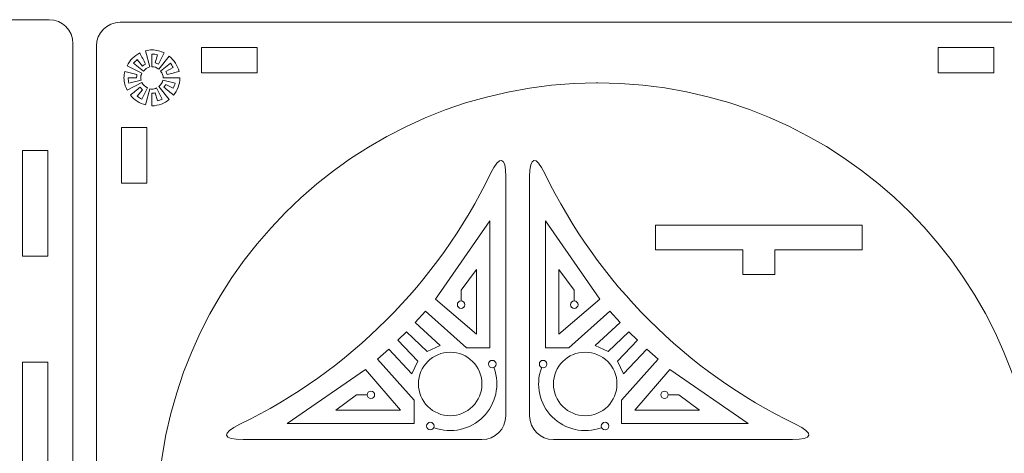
# Model space of a CAD drawing. Header units: millimetres. Extents: x -235 to 244, y -214 to 172.
# Tile 44 of 108: x -121 to -4, y 115 to 166. Entities that reach past the tile are written whole.
import ezdxf

# ---------------------------------------------------------------- set-up
doc = ezdxf.new("R2010")
doc.units = ezdxf.units.MM
doc.header["$MEASUREMENT"] = 0
doc.layers.add('Layer 1', color=7, linetype='Continuous')

msp = doc.modelspace()

# ---------------------------------------------------------------- linework, layer by layer
at = {"layer": 'Layer 1', "lineweight": 15}
for points, knots in [([(-231.3658, 166.1126), (-232.9356, 166.1126), (-234.2007, 164.849), (-234.2007, 163.2795), (-234.2007, 163.2795), (-234.2007, 163.2795), (-234.2007, 49.6571), (-234.2007, 49.6571), (-234.2007, 49.6571), (-234.2007, 48.0862), (-232.9356, 46.8226), (-231.3658, 46.8226), (-231.3658, 46.8226), (-231.3658, 46.8226), (-117.7438, 46.8226), (-117.7438, 46.8226), (-117.7438, 46.8226), (-116.1729, 46.8226), (-114.9093, 48.0862), (-114.9093, 49.6571), (-114.9093, 49.6571), (-114.9093, 49.6571), (-114.9093, 163.2795), (-114.9093, 163.2795), (-114.9093, 163.2795), (-114.9093, 164.849), (-116.1729, 166.1126), (-117.7438, 166.1126), (-117.7438, 166.1126), (-117.7438, 166.1126), (-231.3658, 166.1126), (-231.3658, 166.1126)], [0, 0, 0, 0, 0.11111111, 0.11111111, 0.11111111, 0.11111111, 0.22222222, 0.22222222, 0.22222222, 0.22222222, 0.33333333, 0.33333333, 0.33333333, 0.33333333, 0.44444444, 0.44444444, 0.44444444, 0.44444444, 0.55555556, 0.55555556, 0.55555556, 0.55555556, 0.66666667, 0.66666667, 0.66666667, 0.66666667, 0.77777778, 0.77777778, 0.77777778, 0.77777778, 1, 1, 1, 1]), ([(-109.287, 165.8025), (-110.8565, 165.8025), (-112.1216, 164.5389), (-112.1216, 162.9694), (-112.1216, 162.9694), (-112.1216, 162.9694), (-112.1216, 49.3474), (-112.1216, 49.3474), (-112.1216, 49.3474), (-112.1216, 47.7761), (-110.8565, 46.5125), (-109.287, 46.5125), (-109.287, 46.5125), (-109.287, 46.5125), (4.3352, 46.5125), (4.3352, 46.5125), (4.3352, 46.5125), (5.9061, 46.5125), (7.1697, 47.7761), (7.1697, 49.3474), (7.1697, 49.3474), (7.1697, 49.3474), (7.1697, 162.9694), (7.1697, 162.9694), (7.1697, 162.9694), (7.1697, 164.5389), (5.9061, 165.8025), (4.3352, 165.8025), (4.3352, 165.8025), (4.3352, 165.8025), (-109.287, 165.8025), (-109.287, 165.8025)], [0, 0, 0, 0, 0.11111111, 0.11111111, 0.11111111, 0.11111111, 0.22222222, 0.22222222, 0.22222222, 0.22222222, 0.33333333, 0.33333333, 0.33333333, 0.33333333, 0.44444444, 0.44444444, 0.44444444, 0.44444444, 0.55555556, 0.55555556, 0.55555556, 0.55555556, 0.66666667, 0.66666667, 0.66666667, 0.66666667, 0.77777778, 0.77777778, 0.77777778, 0.77777778, 1, 1, 1, 1]), ([(-99.6008, 162.8025), (-99.6008, 162.8025), (-92.9873, 162.8025), (-92.9873, 162.8025), (-92.9873, 162.8025), (-92.9873, 162.8025), (-92.9873, 159.8039), (-92.9873, 159.8039), (-92.9873, 159.8039), (-92.9873, 159.8039), (-99.6008, 159.8039), (-99.6008, 159.8039), (-99.6008, 159.8039), (-99.6008, 159.8039), (-99.6008, 162.8025), (-99.6008, 162.8025)], [0, 0, 0, 0, 0.2, 0.2, 0.2, 0.2, 0.4, 0.4, 0.4, 0.4, 0.6, 0.6, 0.6, 0.6, 1, 1, 1, 1]), ([(-11.9646, 162.8025), (-11.9646, 162.8025), (-5.3514, 162.8025), (-5.3514, 162.8025), (-5.3514, 162.8025), (-5.3514, 162.8025), (-5.3514, 159.8025), (-5.3514, 159.8025), (-5.3514, 159.8025), (-5.3514, 159.8025), (-11.9646, 159.8025), (-11.9646, 159.8025), (-11.9646, 159.8025), (-11.9646, 159.8025), (-11.9646, 162.8025), (-11.9646, 162.8025)], [0, 0, 0, 0, 0.2, 0.2, 0.2, 0.2, 0.4, 0.4, 0.4, 0.4, 0.6, 0.6, 0.6, 0.6, 1, 1, 1, 1]), ([(-52.6426, 158.5981), (-52.5875, 158.5981), (-52.5311, 158.5981), (-52.4761, 158.5981), (-52.4761, 158.5981), (-23.5138, 158.5981), (-0.0347, 135.1204), (-0.0347, 106.1584), (-0.0347, 106.1584), (-0.0347, 77.196), (-23.5138, 53.7169), (-52.4761, 53.7169), (-52.4761, 53.7169), (-81.4381, 53.7169), (-104.9172, 77.196), (-104.9172, 106.1584), (-104.9172, 106.1584), (-104.9172, 135.0558), (-81.54, 158.5071), (-52.6426, 158.5981)], [0, 0, 0, 0, 0.16666667, 0.16666667, 0.16666667, 0.16666667, 0.33333333, 0.33333333, 0.33333333, 0.33333333, 0.5, 0.5, 0.5, 0.5, 0.66666667, 0.66666667, 0.66666667, 0.66666667, 1, 1, 1, 1]), ([(-109.1216, 153.2831), (-109.1216, 153.2831), (-106.1216, 153.2831), (-106.1216, 153.2831), (-106.1216, 153.2831), (-106.1216, 153.2831), (-106.1216, 146.6696), (-106.1216, 146.6696), (-106.1216, 146.6696), (-106.1216, 146.6696), (-109.1216, 146.6696), (-109.1216, 146.6696), (-109.1216, 146.6696), (-109.1216, 146.6696), (-109.1216, 153.2831), (-109.1216, 153.2831)], [0, 0, 0, 0, 0.2, 0.2, 0.2, 0.2, 0.4, 0.4, 0.4, 0.4, 0.6, 0.6, 0.6, 0.6, 1, 1, 1, 1]), ([(-120.9093, 150.5615), (-120.9093, 150.5615), (-117.9093, 150.5615), (-117.9093, 150.5615), (-117.9093, 150.5615), (-117.9093, 150.5615), (-117.9093, 137.9634), (-117.9093, 137.9634), (-117.9093, 137.9634), (-117.9093, 137.9634), (-120.9093, 137.9634), (-120.9093, 137.9634), (-120.9093, 137.9634), (-120.9093, 137.9634), (-120.9093, 150.5615), (-120.9093, 150.5615)], [0, 0, 0, 0, 0.2, 0.2, 0.2, 0.2, 0.4, 0.4, 0.4, 0.4, 0.6, 0.6, 0.6, 0.6, 1, 1, 1, 1]), ([(-66.2534, 116.1558), (-64.6825, 116.1558), (-63.4189, 117.4194), (-63.4189, 118.9907), (-63.4189, 118.9907), (-63.4189, 118.9907), (-63.4189, 147.4126), (-63.4189, 147.4126), (-63.4189, 147.4126), (-63.4189, 149.8972), (-64.1534, 150.0323), (-65.2364, 147.7971), (-65.2364, 147.7971), (-71.537, 134.7856), (-82.0487, 124.2739), (-95.0599, 117.9736), (-95.0599, 117.9736), (-97.2951, 116.8902), (-97.1603, 116.1558), (-94.6757, 116.1558), (-94.6757, 116.1558), (-94.6757, 116.1558), (-66.2534, 116.1558), (-66.2534, 116.1558)], [0, 0, 0, 0, 0.14285714, 0.14285714, 0.14285714, 0.14285714, 0.28571429, 0.28571429, 0.28571429, 0.28571429, 0.42857143, 0.42857143, 0.42857143, 0.42857143, 0.57142857, 0.57142857, 0.57142857, 0.57142857, 0.71428571, 0.71428571, 0.71428571, 0.71428571, 1, 1, 1, 1]), ([(-60.5843, 118.9907), (-60.5843, 117.4194), (-59.3207, 116.1558), (-57.7497, 116.1558), (-57.7497, 116.1558), (-57.7497, 116.1558), (-29.3275, 116.1558), (-29.3275, 116.1558), (-29.3275, 116.1558), (-26.8429, 116.1558), (-26.7067, 116.8902), (-28.943, 117.9736), (-28.943, 117.9736), (-41.9545, 124.2739), (-52.4662, 134.7856), (-58.7668, 147.7971), (-58.7668, 147.7971), (-59.8498, 150.0323), (-60.5843, 149.8972), (-60.5843, 147.4126), (-60.5843, 147.4126), (-60.5843, 147.4126), (-60.5843, 118.9907), (-60.5843, 118.9907)], [0, 0, 0, 0, 0.14285714, 0.14285714, 0.14285714, 0.14285714, 0.28571429, 0.28571429, 0.28571429, 0.28571429, 0.42857143, 0.42857143, 0.42857143, 0.42857143, 0.57142857, 0.57142857, 0.57142857, 0.57142857, 0.71428571, 0.71428571, 0.71428571, 0.71428571, 1, 1, 1, 1]), ([(-45.5941, 141.6828), (-45.5941, 141.6828), (-45.5941, 138.7297), (-45.5941, 138.7297), (-45.5941, 138.7297), (-45.5941, 138.7297), (-35.2009, 138.7297), (-35.2009, 138.7297), (-35.2009, 138.7297), (-35.2009, 138.7297), (-35.2009, 135.7766), (-35.2009, 135.7766), (-35.2009, 135.7766), (-35.2009, 135.7766), (-31.4209, 135.7766), (-31.4209, 135.7766), (-31.4209, 135.7766), (-31.4209, 135.7766), (-31.4209, 138.7297), (-31.4209, 138.7297), (-31.4209, 138.7297), (-31.4209, 138.7297), (-21.0278, 138.7297), (-21.0278, 138.7297), (-21.0278, 138.7297), (-21.0278, 138.7297), (-21.0278, 141.6828), (-21.0278, 141.6828), (-21.0278, 141.6828), (-21.0278, 141.6828), (-45.5941, 141.6828), (-45.5941, 141.6828)], [0, 0, 0, 0, 0.11111111, 0.11111111, 0.11111111, 0.11111111, 0.22222222, 0.22222222, 0.22222222, 0.22222222, 0.33333333, 0.33333333, 0.33333333, 0.33333333, 0.44444444, 0.44444444, 0.44444444, 0.44444444, 0.55555556, 0.55555556, 0.55555556, 0.55555556, 0.66666667, 0.66666667, 0.66666667, 0.66666667, 0.77777778, 0.77777778, 0.77777778, 0.77777778, 1, 1, 1, 1]), ([(-70.0335, 118.9907), (-71.0353, 118.9907), (-71.997, 119.3886), (-72.7054, 120.097), (-72.7054, 120.097), (-73.4138, 120.8068), (-73.8121, 121.7674), (-73.8121, 122.7703), (-73.8121, 122.7703), (-73.8121, 124.8567), (-72.1198, 126.5489), (-70.0335, 126.5489), (-70.0335, 126.5489), (-69.0302, 126.5489), (-68.0699, 126.1507), (-67.3601, 125.4426), (-67.3601, 125.4426), (-66.6517, 124.7343), (-66.2534, 123.7722), (-66.2534, 122.7703), (-66.2534, 122.7703), (-66.2534, 121.7674), (-66.6517, 120.8068), (-67.3601, 120.097), (-67.3601, 120.097), (-68.0699, 119.3886), (-69.0302, 118.9907), (-70.0335, 118.9907)], [0, 0, 0, 0, 0.125, 0.125, 0.125, 0.125, 0.25, 0.25, 0.25, 0.25, 0.375, 0.375, 0.375, 0.375, 0.5, 0.5, 0.5, 0.5, 0.625, 0.625, 0.625, 0.625, 0.75, 0.75, 0.75, 0.75, 1, 1, 1, 1]), ([(-57.7497, 122.7703), (-57.7497, 123.7722), (-57.3514, 124.7343), (-56.6431, 125.4426), (-56.6431, 125.4426), (-55.9333, 126.1507), (-54.973, 126.5489), (-53.9697, 126.5489), (-53.9697, 126.5489), (-51.8834, 126.5489), (-50.1911, 124.8567), (-50.1911, 122.7703), (-50.1911, 122.7703), (-50.1911, 121.7674), (-50.5894, 120.8068), (-51.2978, 120.097), (-51.2978, 120.097), (-52.0062, 119.3886), (-52.9678, 118.9907), (-53.9697, 118.9907), (-53.9697, 118.9907), (-54.973, 118.9907), (-55.9333, 119.3886), (-56.6431, 120.097), (-56.6431, 120.097), (-57.3514, 120.8068), (-57.7497, 121.7674), (-57.7497, 122.7703)], [0, 0, 0, 0, 0.125, 0.125, 0.125, 0.125, 0.25, 0.25, 0.25, 0.25, 0.375, 0.375, 0.375, 0.375, 0.5, 0.5, 0.5, 0.5, 0.625, 0.625, 0.625, 0.625, 0.75, 0.75, 0.75, 0.75, 1, 1, 1, 1]), ([(-120.9093, 125.3654), (-120.9093, 125.3654), (-117.9093, 125.3654), (-117.9093, 125.3654), (-117.9093, 125.3654), (-117.9093, 125.3654), (-117.9093, 112.7673), (-117.9093, 112.7673), (-117.9093, 112.7673), (-117.9093, 112.7673), (-120.9093, 112.7673), (-120.9093, 112.7673), (-120.9093, 112.7673), (-120.9093, 112.7673), (-120.9093, 125.3654), (-120.9093, 125.3654)], [0, 0, 0, 0, 0.2, 0.2, 0.2, 0.2, 0.4, 0.4, 0.4, 0.4, 0.6, 0.6, 0.6, 0.6, 1, 1, 1, 1])]:
    msp.add_open_spline(points, degree=3, knots=knots, dxfattribs=at)
at = {"layer": 'Layer 1', "color": 1, "lineweight": 15}
for points, knots in [([(-104.1771, 159.1894), (-104.1771, 159.1894), (-102.1761, 159.1894), (-102.1761, 159.1894), (-102.1761, 159.1894), (-102.2026, 158.4065), (-102.4823, 157.6939), (-102.937, 157.1305), (-102.937, 157.1305), (-103.324, 157.4445), (-103.71, 157.7588), (-104.0959, 158.0746), (-104.0959, 158.0746), (-104.0077, 158.1818), (-103.929, 158.2975), (-103.8655, 158.4203), (-103.8655, 158.4203), (-103.8655, 158.4203), (-102.9836, 157.967), (-102.9836, 157.967), (-102.9836, 157.967), (-102.8901, 158.1529), (-102.8157, 158.3487), (-102.7631, 158.554), (-102.7631, 158.554), (-102.7631, 158.554), (-104.1993, 158.9191), (-104.1993, 158.9191), (-104.1993, 158.9191), (-104.2667, 158.645), (-104.4624, 158.3667), (-104.7062, 158.1642), (-104.7062, 158.1642), (-104.7062, 158.1642), (-103.4482, 156.6194), (-103.4482, 156.6194), (-103.4482, 156.6194), (-104.0116, 156.1646), (-104.7242, 155.8849), (-105.507, 155.8584), (-105.507, 155.8584), (-105.507, 156.2472), (-105.507, 156.6356), (-105.507, 157.0244), (-105.507, 157.0244), (-105.507, 157.1358), (-105.507, 157.2477), (-105.507, 157.3577), (-105.507, 157.3577), (-105.3761, 157.3539), (-105.2453, 157.3704), (-105.1154, 157.4018), (-105.1154, 157.4018), (-105.1154, 157.4018), (-104.8717, 156.4444), (-104.8717, 156.4444), (-104.8717, 156.4444), (-104.6678, 156.4966), (-104.4706, 156.5724), (-104.2846, 156.6659), (-104.2846, 156.6659), (-104.2846, 156.6659), (-104.9641, 157.9889), (-104.9641, 157.9889), (-104.9641, 157.9889), (-105.143, 157.8925), (-105.332, 157.8414), (-105.507, 157.858), (-105.507, 157.858), (-105.5952, 157.8499), (-105.6862, 157.858), (-105.7769, 157.8816), (-105.7769, 157.8816), (-105.7769, 157.8816), (-106.2634, 155.966), (-106.2634, 155.966), (-106.2634, 155.966), (-106.9912, 156.1519), (-107.6223, 156.5668), (-108.077, 157.1305), (-108.077, 157.1305), (-107.6911, 157.4445), (-107.3051, 157.7588), (-106.9181, 158.0746), (-106.9181, 158.0746), (-106.8299, 157.9656), (-106.7305, 157.8664), (-106.6218, 157.7782), (-106.6218, 157.7782), (-106.6218, 157.7782), (-107.2515, 157.005), (-107.2515, 157.005), (-107.2515, 157.005), (-107.0903, 156.8741), (-106.9153, 156.7612), (-106.7294, 156.6659), (-106.7294, 156.6659), (-106.7294, 156.6659), (-106.0499, 157.9889), (-106.0499, 157.9889), (-106.0499, 157.9889), (-106.3174, 158.1324), (-106.5639, 158.379), (-106.7072, 158.6464), (-106.7072, 158.6464), (-106.7072, 158.6464), (-108.4711, 157.7408), (-108.4711, 157.7408), (-108.4711, 157.7408), (-108.6901, 158.1765), (-108.821, 158.6669), (-108.8376, 159.1894), (-108.8376, 159.1894), (-108.8295, 159.4497), (-108.7921, 159.7034), (-108.73, 159.9457), (-108.73, 159.9457), (-108.73, 159.9457), (-107.2942, 159.5806), (-107.2942, 159.5806), (-107.2942, 159.5806), (-107.3259, 159.4511), (-107.3425, 159.3202), (-107.3383, 159.1894), (-107.3383, 159.1894), (-107.3383, 159.1894), (-108.3374, 159.1894), (-108.3374, 159.1894), (-108.3374, 159.1894), (-108.3331, 158.9717), (-108.3042, 158.7593), (-108.252, 158.554), (-108.252, 158.554), (-108.252, 158.554), (-106.8148, 158.9191), (-106.8148, 158.9191), (-106.8148, 158.9191), (-106.8381, 159.0101), (-106.8465, 159.1012), (-106.8381, 159.1894), (-106.8381, 159.1894), (-106.8546, 159.3643), (-106.8038, 159.5531), (-106.7072, 159.7323), (-106.7072, 159.7323), (-106.7072, 159.7323), (-108.4711, 160.6375), (-108.4711, 160.6375), (-108.4711, 160.6375), (-108.1416, 161.2923), (-107.6099, 161.8228), (-106.9552, 162.152), (-106.9552, 162.152), (-106.7294, 161.7124), (-106.5033, 161.2714), (-106.2757, 160.8305), (-106.2757, 160.8305), (-106.3985, 160.767), (-106.5142, 160.6887), (-106.6218, 160.6005), (-106.6218, 160.6005), (-106.6218, 160.6005), (-107.2515, 161.372), (-107.2515, 161.372), (-107.2515, 161.372), (-107.4127, 161.2425), (-107.5602, 161.0951), (-107.6911, 160.9338), (-107.6911, 160.9338), (-107.6911, 160.9338), (-106.5322, 159.9898), (-106.5322, 159.9898), (-106.5322, 159.9898), (-106.3297, 160.2339), (-106.0514, 160.4294), (-105.7769, 160.4971), (-105.7769, 160.4971), (-105.7769, 160.4971), (-106.2634, 162.4127), (-106.2634, 162.4127), (-106.2634, 162.4127), (-106.021, 162.4744), (-105.7688, 162.5104), (-105.507, 162.5199), (-105.507, 162.5199), (-104.9846, 162.5019), (-104.4942, 162.3725), (-104.0585, 162.152), (-104.0585, 162.152), (-104.0585, 162.152), (-104.738, 160.8305), (-104.738, 160.8305), (-104.738, 160.8305), (-104.8593, 160.894), (-104.986, 160.9434), (-105.1154, 160.9751), (-105.1154, 160.9751), (-105.1154, 160.9751), (-104.8717, 161.9329), (-104.8717, 161.9329), (-104.8717, 161.9329), (-105.077, 161.9855), (-105.2894, 162.0155), (-105.507, 162.0197), (-105.507, 162.0197), (-105.507, 162.0197), (-105.507, 160.519), (-105.507, 160.519), (-105.507, 160.519), (-105.2439, 160.5454), (-104.9518, 160.417), (-104.7062, 160.2145), (-104.7062, 160.2145), (-104.7062, 160.2145), (-103.4482, 161.7593), (-103.4482, 161.7593), (-103.4482, 161.7593), (-102.8845, 161.3032), (-102.471, 160.6735), (-102.2837, 159.9457), (-102.2837, 159.9457), (-102.7631, 159.8247), (-103.2415, 159.7019), (-103.7209, 159.5806), (-103.7209, 159.5806), (-103.7527, 159.7101), (-103.8024, 159.8371), (-103.8655, 159.9581), (-103.8655, 159.9581), (-103.8655, 159.9581), (-102.9836, 160.4117), (-102.9836, 160.4117), (-102.9836, 160.4117), (-103.0789, 160.5976), (-103.1932, 160.7726), (-103.324, 160.9338), (-103.324, 160.9338), (-103.324, 160.9338), (-104.4819, 159.9898), (-104.4819, 159.9898), (-104.4819, 159.9898), (-104.279, 159.7446), (-104.1509, 159.4525), (-104.1771, 159.1894)], [0, 0, 0, 0, 0.01612903, 0.01612903, 0.01612903, 0.01612903, 0.03225806, 0.03225806, 0.03225806, 0.03225806, 0.0483871, 0.0483871, 0.0483871, 0.0483871, 0.06451613, 0.06451613, 0.06451613, 0.06451613, 0.08064516, 0.08064516, 0.08064516, 0.08064516, 0.09677419, 0.09677419, 0.09677419, 0.09677419, 0.11290323, 0.11290323, 0.11290323, 0.11290323, 0.12903226, 0.12903226, 0.12903226, 0.12903226, 0.14516129, 0.14516129, 0.14516129, 0.14516129, 0.16129032, 0.16129032, 0.16129032, 0.16129032, 0.17741935, 0.17741935, 0.17741935, 0.17741935, 0.19354839, 0.19354839, 0.19354839, 0.19354839, 0.20967742, 0.20967742, 0.20967742, 0.20967742, 0.22580645, 0.22580645, 0.22580645, 0.22580645, 0.24193548, 0.24193548, 0.24193548, 0.24193548, 0.25806452, 0.25806452, 0.25806452, 0.25806452, 0.27419355, 0.27419355, 0.27419355, 0.27419355, 0.29032258, 0.29032258, 0.29032258, 0.29032258, 0.30645161, 0.30645161, 0.30645161, 0.30645161, 0.32258065, 0.32258065, 0.32258065, 0.32258065, 0.33870968, 0.33870968, 0.33870968, 0.33870968, 0.35483871, 0.35483871, 0.35483871, 0.35483871, 0.37096774, 0.37096774, 0.37096774, 0.37096774, 0.38709677, 0.38709677, 0.38709677, 0.38709677, 0.40322581, 0.40322581, 0.40322581, 0.40322581, 0.41935484, 0.41935484, 0.41935484, 0.41935484, 0.43548387, 0.43548387, 0.43548387, 0.43548387, 0.4516129, 0.4516129, 0.4516129, 0.4516129, 0.46774194, 0.46774194, 0.46774194, 0.46774194, 0.48387097, 0.48387097, 0.48387097, 0.48387097, 0.5, 0.5, 0.5, 0.5, 0.51612903, 0.51612903, 0.51612903, 0.51612903, 0.53225806, 0.53225806, 0.53225806, 0.53225806, 0.5483871, 0.5483871, 0.5483871, 0.5483871, 0.56451613, 0.56451613, 0.56451613, 0.56451613, 0.58064516, 0.58064516, 0.58064516, 0.58064516, 0.59677419, 0.59677419, 0.59677419, 0.59677419, 0.61290323, 0.61290323, 0.61290323, 0.61290323, 0.62903226, 0.62903226, 0.62903226, 0.62903226, 0.64516129, 0.64516129, 0.64516129, 0.64516129, 0.66129032, 0.66129032, 0.66129032, 0.66129032, 0.67741935, 0.67741935, 0.67741935, 0.67741935, 0.69354839, 0.69354839, 0.69354839, 0.69354839, 0.70967742, 0.70967742, 0.70967742, 0.70967742, 0.72580645, 0.72580645, 0.72580645, 0.72580645, 0.74193548, 0.74193548, 0.74193548, 0.74193548, 0.75806452, 0.75806452, 0.75806452, 0.75806452, 0.77419355, 0.77419355, 0.77419355, 0.77419355, 0.79032258, 0.79032258, 0.79032258, 0.79032258, 0.80645161, 0.80645161, 0.80645161, 0.80645161, 0.82258065, 0.82258065, 0.82258065, 0.82258065, 0.83870968, 0.83870968, 0.83870968, 0.83870968, 0.85483871, 0.85483871, 0.85483871, 0.85483871, 0.87096774, 0.87096774, 0.87096774, 0.87096774, 0.88709677, 0.88709677, 0.88709677, 0.88709677, 0.90322581, 0.90322581, 0.90322581, 0.90322581, 0.91935484, 0.91935484, 0.91935484, 0.91935484, 0.93548387, 0.93548387, 0.93548387, 0.93548387, 0.9516129, 0.9516129, 0.9516129, 0.9516129, 0.96774194, 0.96774194, 0.96774194, 0.96774194, 1, 1, 1, 1]), ([(-79.9486, 121.4739), (-79.9486, 121.4739), (-81.1844, 121.4739), (-81.1844, 121.4739), (-81.1844, 121.4739), (-81.1844, 121.4739), (-83.6471, 119.637), (-83.6471, 119.637), (-83.6471, 119.637), (-83.6471, 119.637), (-75.9382, 119.637), (-75.9382, 119.637), (-75.9382, 119.637), (-75.9382, 119.637), (-80.1028, 124.5014), (-80.1028, 124.5014), (-80.1028, 124.5014), (-80.1028, 124.5014), (-89.4362, 118.0452), (-89.4362, 118.0452), (-89.4362, 118.0452), (-89.4362, 118.0452), (-74.337, 118.0452), (-74.337, 118.0452), (-74.337, 118.0452), (-74.337, 118.0452), (-74.337, 120.8234), (-74.337, 120.8234), (-74.337, 120.8234), (-74.337, 120.8234), (-78.6945, 125.7072), (-78.6945, 125.7072), (-78.6945, 125.7072), (-78.6945, 125.7072), (-77.3508, 126.9254), (-77.3508, 126.9254), (-77.3508, 126.9254), (-77.3508, 126.9254), (-74.6044, 123.9624), (-74.6044, 123.9624), (-74.6044, 123.9624), (-74.6044, 123.9624), (-73.8893, 125.4991), (-73.8893, 125.4991), (-73.8893, 125.4991), (-73.8893, 125.4991), (-76.2512, 127.9752), (-76.2512, 127.9752), (-76.2512, 127.9752), (-76.2512, 127.9752), (-75.2383, 128.988), (-75.2383, 128.988), (-75.2383, 128.988), (-75.2383, 128.988), (-72.7618, 126.6262), (-72.7618, 126.6262), (-72.7618, 126.6262), (-72.7618, 126.6262), (-71.2255, 127.3413), (-71.2255, 127.3413), (-71.2255, 127.3413), (-71.2255, 127.3413), (-74.1881, 130.088), (-74.1881, 130.088), (-74.1881, 130.088), (-74.1881, 130.088), (-72.97, 131.4314), (-72.97, 131.4314), (-72.97, 131.4314), (-72.97, 131.4314), (-68.0865, 127.0742), (-68.0865, 127.0742), (-68.0865, 127.0742), (-68.0865, 127.0742), (-65.3083, 127.0742), (-65.3083, 127.0742), (-65.3083, 127.0742), (-65.3083, 127.0742), (-65.3083, 142.1731), (-65.3083, 142.1731), (-65.3083, 142.1731), (-65.3083, 142.1731), (-71.7642, 132.8397), (-71.7642, 132.8397), (-71.7642, 132.8397), (-71.7642, 132.8397), (-66.8997, 128.6755), (-66.8997, 128.6755), (-66.8997, 128.6755), (-66.8997, 128.6755), (-66.8997, 136.384), (-66.8997, 136.384), (-66.8997, 136.384), (-66.8997, 136.384), (-68.7366, 133.9216), (-68.7366, 133.9216), (-68.7366, 133.9216), (-68.7366, 133.9216), (-68.7366, 132.6855), (-68.7366, 132.6855)], [0, 0, 0, 0, 0.03846154, 0.03846154, 0.03846154, 0.03846154, 0.07692308, 0.07692308, 0.07692308, 0.07692308, 0.11538462, 0.11538462, 0.11538462, 0.11538462, 0.15384615, 0.15384615, 0.15384615, 0.15384615, 0.19230769, 0.19230769, 0.19230769, 0.19230769, 0.23076923, 0.23076923, 0.23076923, 0.23076923, 0.26923077, 0.26923077, 0.26923077, 0.26923077, 0.30769231, 0.30769231, 0.30769231, 0.30769231, 0.34615385, 0.34615385, 0.34615385, 0.34615385, 0.38461538, 0.38461538, 0.38461538, 0.38461538, 0.42307692, 0.42307692, 0.42307692, 0.42307692, 0.46153846, 0.46153846, 0.46153846, 0.46153846, 0.5, 0.5, 0.5, 0.5, 0.53846154, 0.53846154, 0.53846154, 0.53846154, 0.57692308, 0.57692308, 0.57692308, 0.57692308, 0.61538462, 0.61538462, 0.61538462, 0.61538462, 0.65384615, 0.65384615, 0.65384615, 0.65384615, 0.69230769, 0.69230769, 0.69230769, 0.69230769, 0.73076923, 0.73076923, 0.73076923, 0.73076923, 0.76923077, 0.76923077, 0.76923077, 0.76923077, 0.80769231, 0.80769231, 0.80769231, 0.80769231, 0.84615385, 0.84615385, 0.84615385, 0.84615385, 0.88461538, 0.88461538, 0.88461538, 0.88461538, 0.92307692, 0.92307692, 0.92307692, 0.92307692, 1, 1, 1, 1]), ([(-55.2665, 132.6855), (-55.2665, 132.6855), (-55.2665, 133.9216), (-55.2665, 133.9216), (-55.2665, 133.9216), (-55.2665, 133.9216), (-57.1034, 136.384), (-57.1034, 136.384), (-57.1034, 136.384), (-57.1034, 136.384), (-57.1034, 128.6755), (-57.1034, 128.6755), (-57.1034, 128.6755), (-57.1034, 128.6755), (-52.239, 132.8397), (-52.239, 132.8397), (-52.239, 132.8397), (-52.239, 132.8397), (-58.6948, 142.1731), (-58.6948, 142.1731), (-58.6948, 142.1731), (-58.6948, 142.1731), (-58.6948, 127.0742), (-58.6948, 127.0742), (-58.6948, 127.0742), (-58.6948, 127.0742), (-55.9167, 127.0742), (-55.9167, 127.0742), (-55.9167, 127.0742), (-55.9167, 127.0742), (-51.0332, 131.4314), (-51.0332, 131.4314), (-51.0332, 131.4314), (-51.0332, 131.4314), (-49.8151, 130.088), (-49.8151, 130.088), (-49.8151, 130.088), (-49.8151, 130.088), (-52.7777, 127.3413), (-52.7777, 127.3413), (-52.7777, 127.3413), (-52.7777, 127.3413), (-51.2413, 126.6262), (-51.2413, 126.6262), (-51.2413, 126.6262), (-51.2413, 126.6262), (-48.7648, 128.988), (-48.7648, 128.988), (-48.7648, 128.988), (-48.7648, 128.988), (-47.752, 127.9752), (-47.752, 127.9752), (-47.752, 127.9752), (-47.752, 127.9752), (-50.1139, 125.4991), (-50.1139, 125.4991), (-50.1139, 125.4991), (-50.1139, 125.4991), (-49.3988, 123.9624), (-49.3988, 123.9624), (-49.3988, 123.9624), (-49.3988, 123.9624), (-46.6524, 126.9254), (-46.6524, 126.9254), (-46.6524, 126.9254), (-46.6524, 126.9254), (-45.3087, 125.7072), (-45.3087, 125.7072), (-45.3087, 125.7072), (-45.3087, 125.7072), (-49.6648, 120.8234), (-49.6648, 120.8234), (-49.6648, 120.8234), (-49.6648, 120.8234), (-49.6648, 118.0452), (-49.6648, 118.0452), (-49.6648, 118.0452), (-49.6648, 118.0452), (-34.5669, 118.0452), (-34.5669, 118.0452), (-34.5669, 118.0452), (-34.5669, 118.0452), (-43.9004, 124.5014), (-43.9004, 124.5014), (-43.9004, 124.5014), (-43.9004, 124.5014), (-48.0649, 119.637), (-48.0649, 119.637), (-48.0649, 119.637), (-48.0649, 119.637), (-40.356, 119.637), (-40.356, 119.637), (-40.356, 119.637), (-40.356, 119.637), (-42.8188, 121.4739), (-42.8188, 121.4739), (-42.8188, 121.4739), (-42.8188, 121.4739), (-44.0545, 121.4739), (-44.0545, 121.4739)], [0, 0, 0, 0, 0.03846154, 0.03846154, 0.03846154, 0.03846154, 0.07692308, 0.07692308, 0.07692308, 0.07692308, 0.11538462, 0.11538462, 0.11538462, 0.11538462, 0.15384615, 0.15384615, 0.15384615, 0.15384615, 0.19230769, 0.19230769, 0.19230769, 0.19230769, 0.23076923, 0.23076923, 0.23076923, 0.23076923, 0.26923077, 0.26923077, 0.26923077, 0.26923077, 0.30769231, 0.30769231, 0.30769231, 0.30769231, 0.34615385, 0.34615385, 0.34615385, 0.34615385, 0.38461538, 0.38461538, 0.38461538, 0.38461538, 0.42307692, 0.42307692, 0.42307692, 0.42307692, 0.46153846, 0.46153846, 0.46153846, 0.46153846, 0.5, 0.5, 0.5, 0.5, 0.53846154, 0.53846154, 0.53846154, 0.53846154, 0.57692308, 0.57692308, 0.57692308, 0.57692308, 0.61538462, 0.61538462, 0.61538462, 0.61538462, 0.65384615, 0.65384615, 0.65384615, 0.65384615, 0.69230769, 0.69230769, 0.69230769, 0.69230769, 0.73076923, 0.73076923, 0.73076923, 0.73076923, 0.76923077, 0.76923077, 0.76923077, 0.76923077, 0.80769231, 0.80769231, 0.80769231, 0.80769231, 0.84615385, 0.84615385, 0.84615385, 0.84615385, 0.88461538, 0.88461538, 0.88461538, 0.88461538, 0.92307692, 0.92307692, 0.92307692, 0.92307692, 1, 1, 1, 1]), ([(-69.1818, 132.2033), (-69.1818, 132.4484), (-68.9822, 132.6481), (-68.7366, 132.6481), (-68.7366, 132.6481), (-68.4901, 132.6481), (-68.2904, 132.4484), (-68.2904, 132.2033), (-68.2904, 132.2033), (-68.2904, 131.9563), (-68.4901, 131.7566), (-68.7366, 131.7566), (-68.7366, 131.7566), (-68.9822, 131.7566), (-69.1818, 131.9563), (-69.1818, 132.2033)], [0, 0, 0, 0, 0.2, 0.2, 0.2, 0.2, 0.4, 0.4, 0.4, 0.4, 0.6, 0.6, 0.6, 0.6, 1, 1, 1, 1]), ([(-54.8213, 132.2033), (-54.8213, 132.4484), (-55.021, 132.6481), (-55.2665, 132.6481), (-55.2665, 132.6481), (-55.5131, 132.6481), (-55.7128, 132.4484), (-55.7128, 132.2033), (-55.7128, 132.2033), (-55.7128, 131.9563), (-55.5131, 131.7566), (-55.2665, 131.7566), (-55.2665, 131.7566), (-55.021, 131.7566), (-54.8213, 131.9563), (-54.8213, 132.2033)], [0, 0, 0, 0, 0.2, 0.2, 0.2, 0.2, 0.4, 0.4, 0.4, 0.4, 0.6, 0.6, 0.6, 0.6, 1, 1, 1, 1]), ([(-65.4696, 125.134), (-65.4696, 125.3791), (-65.2695, 125.5788), (-65.023, 125.5788), (-65.023, 125.5788), (-64.7764, 125.5788), (-64.5763, 125.3791), (-64.5763, 125.134), (-64.5763, 125.134), (-64.5763, 124.887), (-64.7764, 124.6873), (-65.023, 124.6873), (-65.023, 124.6873), (-65.2695, 124.6873), (-65.4696, 124.887), (-65.4696, 125.134)], [0, 0, 0, 0, 0.2, 0.2, 0.2, 0.2, 0.4, 0.4, 0.4, 0.4, 0.6, 0.6, 0.6, 0.6, 1, 1, 1, 1]), ([(-58.5336, 125.134), (-58.5336, 125.3791), (-58.7336, 125.5788), (-58.9802, 125.5788), (-58.9802, 125.5788), (-59.2268, 125.5788), (-59.4268, 125.3791), (-59.4268, 125.134), (-59.4268, 125.134), (-59.4268, 124.887), (-59.2268, 124.6873), (-58.9802, 124.6873), (-58.9802, 124.6873), (-58.7336, 124.6873), (-58.5336, 124.887), (-58.5336, 125.134)], [0, 0, 0, 0, 0.2, 0.2, 0.2, 0.2, 0.4, 0.4, 0.4, 0.4, 0.6, 0.6, 0.6, 0.6, 1, 1, 1, 1]), ([(-64.8205, 124.6679), (-64.0832, 122.6409), (-64.5862, 120.3715), (-66.1102, 118.8471), (-66.1102, 118.8471), (-67.6342, 117.3231), (-69.904, 116.82), (-71.9296, 117.5573)], [0, 0, 0, 0, 0.33333333, 0.33333333, 0.33333333, 0.33333333, 1, 1, 1, 1]), ([(-52.0721, 117.5573), (-54.0992, 116.82), (-56.369, 117.3231), (-57.893, 118.8471), (-57.893, 118.8471), (-59.417, 120.3715), (-59.92, 122.6409), (-59.1827, 124.6665)], [0, 0, 0, 0, 0.33333333, 0.33333333, 0.33333333, 0.33333333, 1, 1, 1, 1]), ([(-79.466, 121.9187), (-79.7116, 121.9187), (-79.9112, 121.7191), (-79.9112, 121.4739), (-79.9112, 121.4739), (-79.9112, 121.2269), (-79.7116, 121.0273), (-79.466, 121.0273), (-79.466, 121.0273), (-79.2194, 121.0273), (-79.0198, 121.2269), (-79.0198, 121.4739), (-79.0198, 121.4739), (-79.0198, 121.7191), (-79.2194, 121.9187), (-79.466, 121.9187)], [0, 0, 0, 0, 0.2, 0.2, 0.2, 0.2, 0.4, 0.4, 0.4, 0.4, 0.6, 0.6, 0.6, 0.6, 1, 1, 1, 1]), ([(-44.5371, 121.9187), (-44.2916, 121.9187), (-44.0919, 121.7191), (-44.0919, 121.4739), (-44.0919, 121.4739), (-44.0919, 121.2269), (-44.2916, 121.0273), (-44.5371, 121.0273), (-44.5371, 121.0273), (-44.7837, 121.0273), (-44.9834, 121.2269), (-44.9834, 121.4739), (-44.9834, 121.4739), (-44.9834, 121.7191), (-44.7837, 121.9187), (-44.5371, 121.9187)], [0, 0, 0, 0, 0.2, 0.2, 0.2, 0.2, 0.4, 0.4, 0.4, 0.4, 0.6, 0.6, 0.6, 0.6, 1, 1, 1, 1]), ([(-72.3967, 118.2065), (-72.6422, 118.2065), (-72.8419, 118.0064), (-72.8419, 117.7598), (-72.8419, 117.7598), (-72.8419, 117.5132), (-72.6422, 117.3136), (-72.3967, 117.3136), (-72.3967, 117.3136), (-72.1501, 117.3136), (-71.9504, 117.5132), (-71.9504, 117.7598), (-71.9504, 117.7598), (-71.9504, 118.0064), (-72.1501, 118.2065), (-72.3967, 118.2065)], [0, 0, 0, 0, 0.2, 0.2, 0.2, 0.2, 0.4, 0.4, 0.4, 0.4, 0.6, 0.6, 0.6, 0.6, 1, 1, 1, 1]), ([(-51.6065, 118.2065), (-51.3609, 118.2065), (-51.1613, 118.0064), (-51.1613, 117.7598), (-51.1613, 117.7598), (-51.1613, 117.5132), (-51.3609, 117.3136), (-51.6065, 117.3136), (-51.6065, 117.3136), (-51.8531, 117.3136), (-52.0527, 117.5132), (-52.0527, 117.7598), (-52.0527, 117.7598), (-52.0527, 118.0064), (-51.8531, 118.2065), (-51.6065, 118.2065)], [0, 0, 0, 0, 0.2, 0.2, 0.2, 0.2, 0.4, 0.4, 0.4, 0.4, 0.6, 0.6, 0.6, 0.6, 1, 1, 1, 1])]:
    msp.add_open_spline(points, degree=3, knots=knots, dxfattribs=at)

doc.saveas('drawing.dxf')
